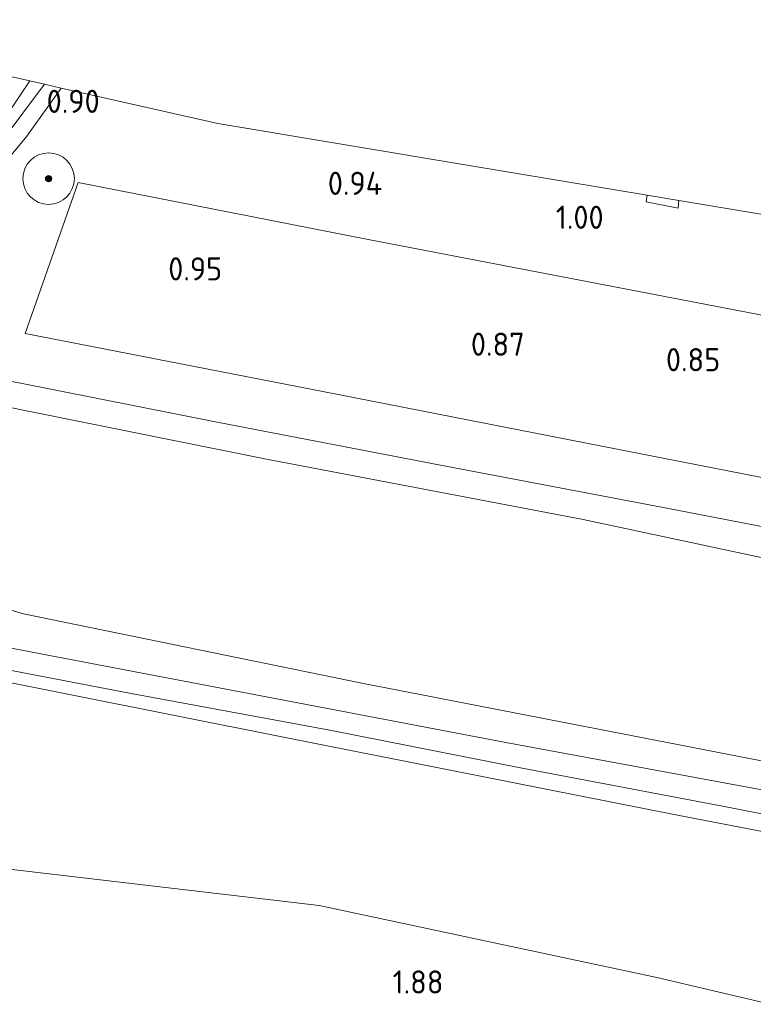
# Model space of a CAD drawing. Extents: x 126429 to 133038, y 413091 to 414846.
# Tile 157 of 256: x 129149 to 129206, y 413929 to 414005. Entities that reach past the tile are written whole.
import ezdxf
from ezdxf.enums import TextEntityAlignment as Align
from ezdxf.lldxf.tags import DXFTag

# ---------------------------------------------------------------- set-up
doc = ezdxf.new("R2010")
doc.units = 0
for name, color, linetype, lineweight in [('B-ME-GR-BOOM-S', 90, 'Continuous', 25), ('B-ME-GR-GRAS-GV', 60, 'Continuous', 13), ('B-ME-GW-TALUD_KRUIN-G', 90, 'Continuous', 18), ('B-ME-GW-TALUD_TEEN-G', 90, 'Continuous', 18), ('B-ME-IE-TERREINAFSCHEIDING_KUNSTMATIG_HEKWERK-G', 20, 'IE-TERREINAFSCHEIDING-KUNSTMATIG', 18), ('B-ME-KG-GRENS_OPNAME-G', 210, 'KG-OPNAME', 18), ('B-ME-OG-HOOGTEPUNT-S', 7, 'Continuous', 25), ('B-ME-OG-TERREIN_GROEN-GV', 7, 'Continuous', 18), ('B-ME-OG-WATER_SLOOT-GV', 120, 'Continuous', 18), ('B-ME-VH-VERHARDING_BETON-GV', 252, 'Continuous', 18), ('B-ME-WH-WINTERBED-G', 150, 'WH-WINTERBED', 18)]:
    doc.layers.add(name, color=color, linetype=linetype, lineweight=lineweight)
doc.styles.add('NLCS-ISO-ANNOTATIVE-T18', font='NLCS-ISO.ttf', dxfattribs={"height": 1.8})
doc.styles.get("Standard").update_dxf_attribs({"font": 'arial.ttf'})
doc.linetypes.add('IE-TERREINAFSCHEIDING-KUNSTMATIG', pattern='A,4,[82,NLCS.SHX,S=0.75,R=90,X=0,Y=0],4,-2', length=10)
tags = doc.linetypes.add('KG-OPNAME', pattern='A,5.5,-2,["O",Standard,S=1.8,R=0,X=-0.5,Y=-0.9],-2,5.5,-2,[5,NLCS.SHX,S=0.75,R=0,X=0,Y=0],-2', length=19).pattern_tags.tags
tags[6] = DXFTag(74, 10)
tags = doc.linetypes.add('WH-WINTERBED', pattern='A,6,-3.5,["WB",Standard,S=1.8,R=0,X=-1.5,Y=-0.9],-3.5,6,-3.5,6,-3.5,6,-3.5,6,-3.5', length=51).pattern_tags.tags
tags[6] = DXFTag(74, 10)

# ---------------------------------------------------------------- blocks, each defined once
blk = doc.blocks.new('SAL-HOOGTELABEL-SO')
at = {"color": 0, "linetype": 'ByBlock', "lineweight": -2, "style": 'NLCS-ISO-ANNOTATIVE-T18'}
blk.add_attdef('HOOGTE', text='', height=1.8, dxfattribs=at).set_placement((2.788, 0), align=Align.RIGHT)
blk = doc.blocks.new('SGR-BOOM_01-SO')
at = {"linetype": 'ByBlock', "lineweight": 18}
h = blk.add_hatch(color=0, dxfattribs=at)
h.dxf.hatch_style = 1
edge = h.paths.add_edge_path()
edge.add_arc((0, 0), 0.25, 0, 360)
at = {"color": 0, "linetype": 'ByBlock', "lineweight": 18}
for radius in [2, 0.25]:
    blk.add_circle((0, 0), radius, dxfattribs=at)

msp = doc.modelspace()

# ---------------------------------------------------------------- linework, layer by layer
at = {"layer": 'B-ME-GR-GRAS-GV'}
for points in [[(129148.313, 414000.817, 0.927), (129149.798, 414000.482, 0.025), (129146.534, 413995.623, 0.025)], [(129208.733, 413965.451, 1.093), (129199.474, 413967.243, 1.062), (129181.751, 413970.61, 0.919), (129164.496, 413973.922, 1.006), (129148.954, 413977.001, 1.153), (129140.95, 413978.514, 1.014), (129137.444, 413979.172, 1.105), (129134.671, 413979.941, 1.212), (129135.341, 413981.324, 0.943), (129136.313, 413982.544, 0.931), (129141.1, 413986.865, 0.975), (129145.435, 413991.195, 0.876), (129149.571, 413996.187, 0.876), (129152.237, 413999.931, 0.868), (129164.433, 413997.178, 0.899), (129184.133, 413993.89, 0.931), (129197.809, 413991.607, 1.422), (129197.731, 413991.072, 1.414), (129200.217, 413990.584, 1.437), (129200.281, 413991.195, 1.445), (129232.921, 413985.747, 1.006)], [(129145.791, 413993.361, 0.041), (129150.939, 414000.224, 0.041), (129152.237, 413999.931, 0.868), (129149.571, 413996.187, 0.876), (129145.435, 413991.195, 0.876)], [(129228.744, 413978.03, 0.979), (129202.423, 413983.09, 0.943), (129176.103, 413988.149, 0.907), (129153.554, 413992.582, 0.88), (129149.442, 413980.852, 1.03), (129173.788, 413976.09, 1.037), (129198.135, 413971.328, 1.044), (129222.481, 413966.567, 1.051)], [(129208.581, 413947.242, 6.319), (129175.618, 413953.643, 6.279), (129149.305, 413959.036, 6.299), (129144.266, 413960.523, 6.338), (129140.67, 413962.042, 6.322), (129137.232, 413964.239, 6.216), (129124.635, 413972.182, 4.511), (129125.69, 413980.796, 2.373), (129129.015, 413981.61, 2.07), (129132.095, 413981.066, 1.382), (129134.671, 413979.941, 1.212), (129138.203, 413978.059, 1.157), (129143.49, 413976.056, 1.212), (129168.197, 413971.075, 1.173), (129192.823, 413966.368, 1.133), (129218.699, 413960.861, 1.193)], [(129223.482, 413940.215, 6.316), (129203.661, 413944.088, 6.241), (129188.089, 413947.038, 6.266), (129173.143, 413949.988, 6.166), (129157.673, 413952.847, 6.229), (129142.682, 413955.717, 6.329), (129130.197, 413958.303, 6.341), (129123.104, 413959.702, 6.348), (129123.143, 413960.004, 6.37), (129123.505, 413962.953, 6.366), (129123.599, 413963.727, 6.394), (129134.825, 413961.225, 6.232), (129124.194, 413968.58, 4.705), (129124.574, 413971.682, 4.507), (129124.635, 413972.182, 4.511), (129137.232, 413964.239, 6.216), (129140.67, 413962.042, 6.322), (129144.266, 413960.523, 6.338), (129149.305, 413959.036, 6.299), (129175.618, 413953.643, 6.279), (129208.581, 413947.242, 6.319)], [(129228.837, 413937.868, 6.176), (129200.162, 413943.377, 6.232), (129169.66, 413949.429, 6.255), (129144.405, 413954.445, 6.235), (129122.984, 413958.701, 6.303), (129123.104, 413959.702, 6.348), (129130.197, 413958.303, 6.341), (129142.682, 413955.717, 6.329), (129157.673, 413952.847, 6.229), (129173.143, 413949.988, 6.166), (129188.089, 413947.038, 6.266), (129203.661, 413944.088, 6.241), (129223.482, 413940.215, 6.316)], [(129227.123, 413924.042, 2.054), (129198.555, 413930.754, 1.958), (129172.304, 413936.356, 2.145), (129145.533, 413939.489, 2.244), (129121.157, 413944.104, 2.169), (129122.984, 413958.701, 6.303), (129144.405, 413954.445, 6.235), (129169.66, 413949.429, 6.255), (129200.162, 413943.377, 6.232), (129228.837, 413937.868, 6.176)], [(129213.343, 413898.055, 1.316), (129197.246, 413901.369, 1.378), (129180.546, 413904.411, 1.341), (129163.163, 413908.135, 1.478), (129146.998, 413911.416, 1.491), (129132.098, 413914.388, 1.341), (129117.892, 413917.069, 1.216), (129121.157, 413944.104, 2.169), (129145.533, 413939.489, 2.244), (129172.304, 413936.356, 2.145), (129198.555, 413930.754, 1.958), (129227.123, 413924.042, 2.054)]]:
    msp.add_polyline3d(points, dxfattribs=at)
msp.add_polyline3d([(129374.647, 413933.818, 1.37), (129374.298, 413932.081, 1.417), (129339.747, 413938.75, 1.382), (129304.127, 413945.347, 1.172), (129273.868, 413951.219, 1.212), (129244.287, 413955.922, 1.252), (129218.699, 413960.861, 1.193), (129192.823, 413966.368, 1.133), (129168.197, 413971.075, 1.173), (129143.49, 413976.056, 1.212), (129138.203, 413978.059, 1.157), (129134.671, 413979.941, 1.212), (129137.444, 413979.172, 1.105), (129140.95, 413978.514, 1.014), (129148.954, 413977.001, 1.153), (129164.496, 413973.922, 1.006), (129181.751, 413970.61, 0.919), (129199.474, 413967.243, 1.062), (129208.733, 413965.451, 1.093), (129231.003, 413961.235, 1.121), (129259.562, 413955.683, 1.113), (129287.677, 413950.326, 1.097), (129315.89, 413944.927, 1.101), (129343.637, 413939.666, 1.283)], close=True, dxfattribs=at)
at = {"layer": 'B-ME-GW-TALUD_KRUIN-G'}
for points in [[(129124.635, 413972.182, 4.511), (129137.232, 413964.239, 6.216), (129140.67, 413962.042, 6.322), (129144.266, 413960.523, 6.338), (129149.305, 413959.036, 6.299), (129175.618, 413953.643, 6.279), (129208.581, 413947.242, 6.319), (129243.807, 413940.695, 6.342), (129275.777, 413934.751, 6.259), (129307.776, 413929.454, 6.18), (129310.267, 413928.937, 6.188), (129339.058, 413923.24, 6.378), (129362.091, 413919.42, 6.255), (129372.044, 413917.6962, 6.273), (129403.1707, 413912.3051, 6.331), (129435.545, 413906.698, 6.39), (129467.682, 413900.943, 6.362), (129500.018, 413895.659, 6.303), (129512.215, 413893.506, 6.319)], [(129358.823, 413895.861, 2.132), (129356.193, 413897.287, 2.525), (129350.577, 413900.601, 3.062), (129328.089, 413915.667, 5.391), (129323.229, 413918.759, 5.733), (129321.34, 413919.826, 5.892), (129319.493, 413920.603, 5.926), (129316.112, 413921.573, 6.023), (129288.13, 413926.726, 6.102), (129257.931, 413932.108, 5.997), (129228.837, 413937.868, 6.176), (129200.162, 413943.377, 6.232), (129169.66, 413949.429, 6.255), (129144.405, 413954.445, 6.235), (129122.984, 413958.701, 6.303)]]:
    msp.add_polyline3d(points, dxfattribs=at)
at = {"layer": 'B-ME-GW-TALUD_TEEN-G'}
for points in [[(129134.671, 413979.941, 1.212), (129138.203, 413978.059, 1.157), (129143.49, 413976.056, 1.212), (129168.197, 413971.075, 1.173), (129192.823, 413966.368, 1.133), (129218.699, 413960.861, 1.193), (129244.287, 413955.922, 1.252), (129273.868, 413951.219, 1.212), (129304.127, 413945.347, 1.172), (129339.747, 413938.75, 1.382), (129374.298, 413932.081, 1.417), (129410.629, 413926.159, 1.327), (129447.901, 413920.239, 1.414), (129483.535, 413914.146, 1.319), (129514.099, 413909.062, 1.339)], [(129358.823, 413895.861, 2.132), (129355.363, 413895.582, 2.138), (129348.517, 413896.659, 2.114), (129339.546, 413900.317, 2.189), (129328.343, 413905.362, 2.213), (129310.012, 413908.655, 2.138), (129282.181, 413913.654, 2.078), (129254.078, 413918.881, 2.07), (129227.123, 413924.042, 2.054), (129198.555, 413930.754, 1.958), (129172.304, 413936.356, 2.145), (129145.533, 413939.489, 2.244), (129121.157, 413944.104, 2.169)]]:
    msp.add_polyline3d(points, dxfattribs=at)
at = {"layer": 'B-ME-IE-TERREINAFSCHEIDING_KUNSTMATIG_HEKWERK-G'}
for points in [[(129152.237, 413999.931, 0.868), (129149.571, 413996.187, 0.876), (129145.435, 413991.195, 0.876), (129141.1, 413986.865, 0.975), (129136.313, 413982.544, 0.931), (129135.341, 413981.324, 0.943)], [(129514.286, 413910.602, 1.295), (129481.28, 413916.144, 1.311), (129457.726, 413919.961, 1.307), (129429.911, 413924.526, 1.41), (129407.075, 413928.361, 1.291), (129374.647, 413933.818, 1.37), (129343.637, 413939.666, 1.283), (129315.89, 413944.927, 1.101), (129287.677, 413950.326, 1.097), (129259.562, 413955.683, 1.113), (129231.003, 413961.235, 1.121), (129208.733, 413965.451, 1.093), (129199.474, 413967.243, 1.062), (129181.751, 413970.61, 0.919), (129164.496, 413973.922, 1.006), (129148.954, 413977.001, 1.153), (129140.95, 413978.514, 1.014), (129137.444, 413979.172, 1.105), (129134.671, 413979.941, 1.212)], [(129123.104, 413959.702, 6.348), (129130.197, 413958.303, 6.341), (129142.682, 413955.717, 6.329), (129157.673, 413952.847, 6.229), (129173.143, 413949.988, 6.166), (129188.089, 413947.038, 6.266), (129203.661, 413944.088, 6.241), (129223.482, 413940.215, 6.316), (129241.219, 413936.639, 6.254), (129260.63, 413933.13, 6.216), (129280.257, 413929.417, 6.241), (129295.431, 413926.524, 6.204), (129308.303, 413923.961, 6.241), (129320.549, 413921.626, 6.216), (129322.645, 413920.567, 6.241), (129327.304, 413917.457, 5.966), (129336.406, 413911.443, 4.954), (129343.925, 413906.488, 4.066), (129351.409, 413901.373, 3.179), (129356.205, 413897.762, 2.629), (129362.163, 413896.099, 2.191), (129368.075, 413894.752, 2.191)]]:
    msp.add_polyline3d(points, dxfattribs=at)
at = {"layer": 'B-ME-KG-GRENS_OPNAME-G'}
msp.add_polyline3d([(129128.694, 414005.246, 1.524), (129132.697, 414004.342, 2.09), (129135.369, 414003.739, 2.039), (129138.931, 414002.934, 2.239), (129143.808, 414001.834, 2.13), (129146.112, 414001.314, 2.043), (129148.313, 414000.817, 0.927), (129149.798, 414000.482, 0.025), (129150.939, 414000.224, 0.041), (129152.237, 413999.931, 0.868), (129164.433, 413997.178, 0.899), (129184.133, 413993.89, 0.931), (129197.809, 413991.607, 1.422), (129200.281, 413991.195, 1.445), (129232.921, 413985.747, 1.006)], dxfattribs=at)
at = {"layer": 'B-ME-OG-TERREIN_GROEN-GV'}
msp.add_polyline3d([(129222.481, 413966.567, 1.051), (129198.135, 413971.328, 1.044), (129173.788, 413976.09, 1.037), (129149.442, 413980.852, 1.03), (129153.554, 413992.582, 0.88), (129176.103, 413988.149, 0.907), (129202.423, 413983.09, 0.943), (129228.744, 413978.03, 0.979)], dxfattribs=at)
at = {"layer": 'B-ME-OG-WATER_SLOOT-GV'}
msp.add_polyline3d([(129135.774, 413984.302, 0.251), (129133.781, 413982.933, 0.243), (129133.483, 413983.325, 0.251), (129134.188, 413984.119, 0.239), (129135.014, 413985.019, 0.118), (129142.272, 413991.088, 0.025), (129146.534, 413995.623, 0.025), (129149.798, 414000.482, 0.025), (129150.939, 414000.224, 0.041), (129145.791, 413993.361, 0.041), (129136.365, 413984.827, 0.168)], close=True, dxfattribs=at)
at = {"layer": 'B-ME-VH-VERHARDING_BETON-GV'}
msp.add_polyline3d([(129200.281, 413991.195, 1.445), (129200.217, 413990.584, 1.437), (129197.731, 413991.072, 1.414), (129197.809, 413991.607, 1.422)], close=True, dxfattribs=at)
at = {"layer": 'B-ME-WH-WINTERBED-G'}
msp.add_polyline3d([(129123.289, 413961.194, 6.386), (129151.193, 413955.816, 6.354), (129186.822, 413949.047, 6.303), (129224.681, 413942.045, 6.322), (129262.668, 413934.826, 6.279), (129300.876, 413927.663, 6.279), (129339.086, 413920.699, 6.342), (129371.602, 413914.898, 6.324), (129403.074, 413909.334, 6.342), (129434.258, 413904.108, 6.33), (129460.394, 413899.104, 6.267), (129488.097, 413894.54, 6.247), (129511.884, 413890.777, 6.271)], dxfattribs=at)

# ---------------------------------------------------------------- block references
at = {"layer": 'B-ME-GR-BOOM-S'}
msp.add_blockref('SGR-BOOM_01-SO', (129151.266, 413992.885, 0.737), dxfattribs=at)
at = {"layer": 'B-ME-OG-HOOGTEPUNT-S'}
for p, values in [((129152.448, 413997.997, 0.903), {'HOOGTE': '0.90'}), ((129174.427, 413991.621, 0.937), {'HOOGTE': '0.94'}), ((129191.64, 413988.978, 1), {'HOOGTE': '1.00'}), ((129161.975, 413984.968, 0.95), {'HOOGTE': '0.95'}), ((129185.495, 413979.109, 0.872), {'HOOGTE': '0.87'}), ((129200.709, 413977.905, 0.85), {'HOOGTE': '0.85'}), ((129179.184, 413929.511, 1.876), {'HOOGTE': '1.88'})]:
    msp.add_blockref('SAL-HOOGTELABEL-SO', p, dxfattribs=at).add_auto_attribs(values)

doc.saveas('drawing.dxf')
